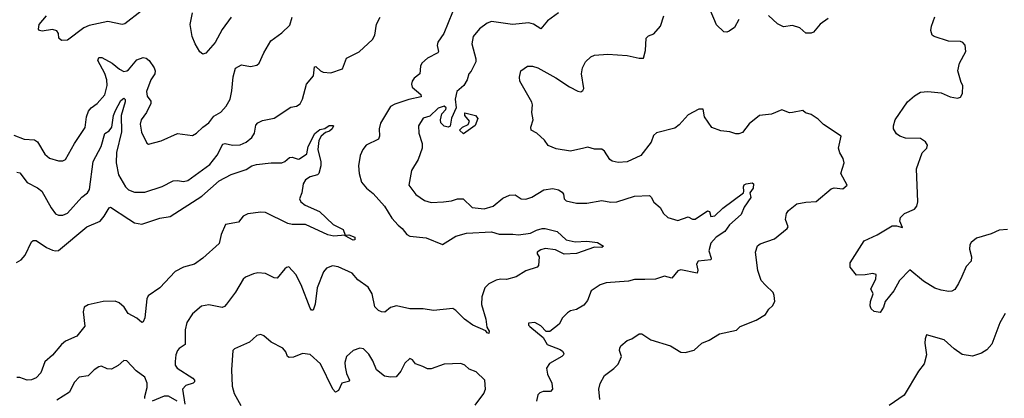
# Model space of a CAD drawing. Extents: x 2057697 to 2160550, y 827490 to 1016834.
# Tile 125 of 256: x 2118495 to 2125109, y 857633 to 860178. Entities that reach past the tile are written whole.
import ezdxf

# ---------------------------------------------------------------- set-up
doc = ezdxf.new("R2010")
doc.units = 0

msp = doc.modelspace()

# ---------------------------------------------------------------- linework, layer by layer
at = {"layer": '0CON20XD'}
for points in [[(2119311.2, 860235), (2119200.5, 860149.5), (2119183.6, 860146.4), (2119086.8, 860166.8), (2118960.6, 860139.4), (2118926.1, 860123.9), (2118815, 860040), (2118775, 860037.5), (2118756.7, 860055), (2118756.2, 860085), (2118745, 860103.3), (2118715, 860111.2), (2118645, 860100), (2118627.5, 860105), (2118620, 860115), (2118626.2, 860145), (2118674.2, 860205)], [(2121401.3, 860228.7), (2121343.3, 860085), (2121303, 860027), (2121298.8, 860005), (2121307.8, 859965), (2121302.9, 859955), (2121235, 859920.4), (2121195, 859885.4), (2121186.1, 859865), (2121183.5, 859815), (2121144.1, 859785.9), (2121131.8, 859765), (2121127.3, 859745), (2121131.5, 859725), (2121189.2, 859675), (2121190.5, 859659.5), (2121107.9, 859642.1), (2121015, 859611.3), (2120984.5, 859595), (2120918, 859482), (2120909.6, 859445), (2120911.1, 859395), (2120904.5, 859375.5), (2120822.9, 859335), (2120799.1, 859305), (2120782.7, 859265), (2120770, 859195), (2120774.4, 859145), (2120790, 859085), (2120825, 859045.8), (2120869.8, 859009.8), (2120945, 858925.6), (2120994.8, 858844.8), (2121037.2, 858797.2), (2121065, 858773.8), (2121095.8, 858735), (2121115, 858722.2), (2121225, 858711.1), (2121335, 858667.8), (2121425, 858722.5), (2121496.4, 858743.6), (2121665, 858751.8), (2121715, 858737.1), (2121807.2, 858737.2), (2121845, 858731.2), (2121925, 858744.4), (2121966, 858764), (2122005, 858775.6), (2122024.4, 858774.4), (2122104.5, 858754.5), (2122165, 858698), (2122225, 858684.3), (2122305, 858690), (2122375, 858681.4), (2122416.2, 858655), (2122405, 858648), (2122355, 858650), (2122235, 858607.3), (2122151.1, 858601.1), (2122095, 858631.1), (2122025, 858641.2), (2121995, 858632), (2121971.2, 858615), (2121970, 858605), (2121983.3, 858585), (2121980, 858525), (2121971.2, 858515), (2121895, 858491.1), (2121829.8, 858450.2), (2121765, 858432.9), (2121725, 858434.6), (2121695, 858427.8), (2121646.8, 858403.2), (2121618.6, 858375), (2121598.5, 858315), (2121595.8, 858264.2), (2121625.8, 858165), (2121632.3, 858112.3), (2121648.8, 858085), (2121645, 858070), (2121635, 858073.3), (2121626.7, 858086.7), (2121538, 858125), (2121482.9, 858165), (2121425, 858223.8), (2121405, 858236.2), (2121275, 858223.6), (2121205, 858234.6), (2121115, 858235.6), (2121025, 858254.2), (2120985, 858244.2), (2120946.7, 858213.3), (2120925, 858214.4), (2120905, 858224.4), (2120879.2, 858249.2), (2120861.8, 858335), (2120835, 858380.8), (2120765, 858430), (2120728.8, 858475), (2120635, 858517.5), (2120595, 858524.4), (2120555, 858508.9), (2120535, 858484.2), (2120491.8, 858375), (2120480, 858265), (2120465, 858226.7), (2120455, 858226.2), (2120445, 858240), (2120385.6, 858395), (2120350, 858465), (2120303, 858517), (2120286.4, 858513.6), (2120275, 858503.3), (2120225, 858441.2), (2120205, 858444), (2120145, 858472.5), (2120094.1, 858475.9), (2120065, 858470.8), (2120011.7, 858448.3), (2119995, 858433.8), (2119943.9, 858346.1), (2119883.1, 858265), (2119870, 858250), (2119855, 858244.5), (2119765, 858262), (2119715, 858252), (2119655, 858201.2), (2119616.8, 858143.2), (2119605.7, 858094.3), (2119607.1, 857995), (2119565, 857967.5), (2119555.7, 857955), (2119543.1, 857925), (2119538.3, 857881.7), (2119540, 857855), (2119551.4, 857835), (2119658.2, 857768.2), (2119670, 857755), (2119670, 857745), (2119660, 857735), (2119611.7, 857718.3), (2119587.8, 857695), (2119602.9, 857595)], [(2119915.7, 860194.3), (2119855, 860113.3), (2119808, 860025), (2119745.9, 859954.1), (2119725, 859947.5), (2119705, 859962.5), (2119673.8, 860015), (2119654.2, 860064.2), (2119640, 860145), (2119655.5, 860225)], [(2122115, 860223.8), (2122039.7, 860170.3), (2121995, 860116.2), (2121945, 860147.1), (2121915, 860158.1), (2121805, 860145.4), (2121664.4, 860165.6), (2121635, 860155.8), (2121583.6, 860116.4), (2121540.8, 860065), (2121531.4, 860015), (2121558.8, 859915), (2121558, 859895), (2121528.3, 859831.7), (2121512.5, 859815), (2121500, 859775), (2121478, 859735), (2121431.2, 859695), (2121420, 859645), (2121426.7, 859585), (2121394.2, 859515.8), (2121387, 859463), (2121373.8, 859456.2), (2121345, 859463.5), (2121322.9, 859485), (2121320.8, 859505), (2121330, 859545), (2121356.4, 859573.6), (2121360, 859585), (2121345, 859598), (2121305, 859582.9), (2121249.4, 859530.6), (2121205, 859516.2), (2121172.9, 859465), (2121175.7, 859415.7), (2121198.6, 859345), (2121198.6, 859315), (2121171.7, 859238.3), (2121125.6, 859164.4), (2121108.9, 859065), (2121155, 859004.2), (2121215, 858963.1), (2121259.7, 858949.7), (2121342.5, 858955), (2121395, 858960), (2121435, 858974.4), (2121473.1, 858973.1), (2121535, 858916), (2121615, 858906.9), (2121675, 858925.6), (2121741.1, 858978.9), (2121785, 858999.2), (2121822, 859002), (2121864.2, 858974.2), (2121895, 858972), (2121935, 858985.7), (2122015, 859034.5), (2122075, 859044.3), (2122115, 859034.3), (2122139.1, 859019.1), (2122147.5, 859005), (2122152, 858975), (2122165, 858960), (2122235, 858945.6), (2122305, 858944.4), (2122405, 858962.9), (2122465, 858951.9), (2122505, 858953.1), (2122625, 858992.9), (2122725, 858996), (2122737.5, 858985), (2122755, 858952.5), (2122796.7, 858915), (2122820, 858875), (2122849.3, 858849.3), (2122915, 858828.8), (2122985, 858853.3), (2123015, 858836.7), (2123031.7, 858838.3), (2123115, 858893.3), (2123128, 858888), (2123136.2, 858856.2), (2123165, 858860), (2123218.1, 858911.9), (2123355.9, 859014.1), (2123360, 859025), (2123356, 859055), (2123362.2, 859067.8), (2123375, 859075.8), (2123415, 859081.2), (2123423.9, 859073.9), (2123422, 859045), (2123398.8, 859015), (2123405, 858983.3), (2123361.7, 858918.3), (2123340.7, 858869.3), (2123261.7, 858798.3), (2123231.8, 858755), (2123173.7, 858716.3), (2123136.2, 858675), (2123123.5, 858625), (2123140, 858575), (2123136.7, 858563.3), (2123051.2, 858555), (2123040, 858535), (2123050.8, 858495), (2123045, 858473.8), (2122935, 858496.9), (2122915, 858489.2), (2122875, 858440), (2122825, 858454.5), (2122765, 858433.8), (2122695, 858431.8), (2122625, 858431.9), (2122585, 858421.3), (2122435, 858410), (2122394, 858395), (2122333.8, 858355), (2122309.7, 858290.3), (2122285, 858260), (2122235, 858231.2), (2122195, 858221.2), (2122175, 858208.8), (2122141.2, 858175), (2122118.3, 858131.7), (2122055, 858083.3), (2122031.7, 858081.7), (2121995, 858120), (2121955, 858142.5), (2121911.7, 858138.3), (2121912.5, 858125), (2121922.5, 858115), (2122011.7, 858041.7), (2122038.8, 857995), (2122125, 857961.4), (2122140.7, 857950.7), (2122149.2, 857935), (2122148, 857925), (2122136.6, 857913.4), (2122053.6, 857866.4), (2122034, 857835), (2122039.2, 857795), (2122069.2, 857735), (2122073.8, 857695), (2122061.2, 857678.8), (2122011.2, 857678.8), (2121989.5, 857670.5), (2121974.1, 857655.9), (2121966.1, 857613.9)], [(2123325, 860180), (2123296.2, 860125), (2123261.2, 860101.2), (2123245, 860094.5), (2123225, 860095.6), (2123175, 860143.3), (2123132, 860245)], [(2118475, 859154.4), (2118495, 859149.4), (2118545, 859084.4), (2118615, 859047.8), (2118644.4, 859025), (2118705, 858914.2), (2118735, 858874), (2118755, 858864), (2118785, 858864.2), (2118815, 858878.8), (2118912, 858985), (2118950, 859015), (2118962.5, 859037.5), (2118988.4, 859225), (2119041.6, 859325), (2119067.3, 859412.7), (2119095, 859430.9), (2119113.4, 859455), (2119125.2, 859535), (2119138.6, 859568.6), (2119175, 859635.6), (2119195, 859650.8), (2119202.1, 859642.1), (2119202.1, 859625), (2119176.4, 859535), (2119178, 859425), (2119145.4, 859285.4), (2119141.9, 859215), (2119158.2, 859135), (2119205, 859054.2), (2119225, 859034.4), (2119265, 859017.8), (2119335, 859017.8), (2119452.8, 859057.2), (2119525, 859094.4), (2119555, 859097.1), (2119595, 859090.8), (2119625, 859096.8), (2119771.9, 859205), (2119822.1, 859267.9), (2119859.1, 859340.9), (2119875, 859345.5), (2119924.4, 859335.6), (2119975, 859337.8), (2120015, 859354.4), (2120055, 859385.7), (2120071.5, 859415), (2120081.8, 859468.2), (2120095, 859484.3), (2120125, 859501.2), (2120205, 859517.1), (2120315, 859590), (2120355, 859597.5), (2120377.8, 859612.2), (2120394.4, 859645), (2120421.4, 859745), (2120468.2, 859801.8), (2120475, 859862), (2120485, 859864.3), (2120514.7, 859834.7), (2120534, 859826), (2120585, 859821.1), (2120663.2, 859846.8), (2120690.2, 859919.8), (2120775, 859962.5), (2120864.2, 860045), (2120879.4, 860075), (2120891.8, 860148.2), (2120915.6, 860194.4)], [(2119920.2, 859699.8), (2119928.2, 859795), (2119945, 859852), (2119985, 859874), (2120045, 859864), (2120087.3, 859872.7), (2120103.8, 859885), (2120134, 859955), (2120182, 860035), (2120255, 860089.2), (2120308.3, 860141.7), (2120325.8, 860195)], [(2122390.8, 857625), (2122385.9, 857694.1), (2122393.9, 857733.9), (2122422.4, 857787.6), (2122486.4, 857833.6), (2122515, 857863.3), (2122536.2, 857915), (2122523.3, 857955), (2122525, 857970), (2122532.5, 857985), (2122575, 858022.5), (2122607, 858033), (2122655, 858067.5), (2122673, 858067), (2122735, 858026), (2122865.5, 857985.5), (2122935, 857942.5), (2122965, 857942), (2123025, 857957.5), (2123077.5, 858005), (2123126.7, 858025), (2123195, 858065.8), (2123309.1, 858090.9), (2123335, 858116), (2123441.2, 858158.8), (2123504.3, 858195.7), (2123527.7, 858232.3), (2123551.2, 858255), (2123566.7, 858285), (2123563.8, 858325), (2123555.8, 858345), (2123505, 858394.4), (2123475, 858426.2), (2123452.6, 858492.6), (2123438, 858615), (2123450.9, 858659.1), (2123469.1, 858670.9), (2123564.7, 858705.3), (2123650, 858775), (2123656.4, 858786.4), (2123638.8, 858835), (2123646.2, 858875), (2123660, 858895), (2123715, 858940.8), (2123775, 858952.2), (2123845, 858956.7), (2123945, 859042.2), (2123965, 859048), (2124025, 859042.2), (2124052.5, 859065), (2124010, 859145), (2124032, 859215), (2124026.2, 859245), (2124004.1, 859284.1), (2123996, 859315), (2124012.5, 859395), (2123895, 859474.8), (2123859.2, 859509.2), (2123810.4, 859540.4), (2123772.2, 859552.2), (2123755, 859568), (2123685.7, 859554.3), (2123665, 859552.5), (2123615, 859571.2), (2123545, 859542.9), (2123465, 859534.2), (2123395, 859479.2), (2123350.5, 859419.5), (2123325, 859410), (2123305, 859410), (2123264.2, 859424.2), (2123205, 859431.9), (2123145, 859452.5), (2123094, 859525), (2123086.1, 859576.1), (2123056.2, 859576.2), (2122985, 859538.6), (2122925, 859471.2), (2122895, 859448.8), (2122772.1, 859417.9), (2122751.3, 859398.7), (2122735.4, 859354.6), (2122666, 859265), (2122575, 859223.1), (2122515, 859219.2), (2122475, 859226.2), (2122458.3, 859238.3), (2122423.8, 859295), (2122405, 859308), (2122355, 859307.1), (2122310.9, 859320.9), (2122283.3, 859315), (2122195, 859294.4), (2122099.1, 859309.1), (2122045, 859332), (2122019.3, 859369.3), (2121967.5, 859415), (2121930, 859435), (2121928.8, 859455), (2121944, 859505), (2121934.2, 859555), (2121940, 859605), (2121934.4, 859624.4), (2121854.2, 859764.2), (2121851.7, 859791.7), (2121860, 859835), (2121905, 859866), (2121940, 859865), (2121975, 859854.2), (2122097, 859787), (2122187, 859727), (2122245, 859697.5), (2122265, 859694.2), (2122278.3, 859701.7), (2122284, 859715), (2122269.2, 859815), (2122274.2, 859855), (2122296.2, 859895), (2122331.2, 859928.8), (2122355, 859938.8), (2122445, 859946), (2122575, 859936.5), (2122655, 859919.2), (2122685, 859920), (2122699.5, 859970.5), (2122702.5, 860055), (2122719.3, 860070.7), (2122755, 860083.3), (2122798.8, 860135), (2122822, 860205)], [(2123925, 860186.7), (2123872.3, 860147.7), (2123826.7, 860093.3), (2123811.7, 860088.3), (2123775, 860087.5), (2123735, 860123.3), (2123685, 860140), (2123625, 860131.2), (2123585, 860150), (2123525, 860206.2)], [(2125131.2, 858768.8), (2125075, 858764.2), (2125020.9, 858739.1), (2124920.9, 858709.1), (2124885, 858680), (2124876.2, 858665), (2124873.8, 858635), (2124888.8, 858585), (2124886.2, 858555), (2124851.7, 858518.3), (2124823, 858453), (2124802, 858405), (2124775.6, 858364.4), (2124757.3, 858352.7), (2124735, 858352), (2124685, 858359.2), (2124643, 858373), (2124565, 858420), (2124475, 858496.2), (2124404.2, 858425), (2124366.2, 858355), (2124307.5, 858285), (2124297.5, 858245), (2124275, 858210), (2124235, 858217.5), (2124213.9, 858233.9), (2124207.5, 858255), (2124210, 858285), (2124227.5, 858335), (2124211.7, 858368.3), (2124246.4, 858433.6), (2124247.5, 858465), (2124225, 858473.3), (2124173, 858463), (2124115, 858460), (2124072.5, 858515), (2124073.3, 858545), (2124168.3, 858691.7), (2124255, 858731.2), (2124355, 858793.3), (2124383.6, 858793.6), (2124425, 858782.5), (2124406.2, 858825), (2124411.2, 858848.8), (2124437.5, 858875), (2124506.4, 858903.6), (2124520.8, 858925), (2124527.1, 858955), (2124518.6, 859175), (2124556.1, 859283.9), (2124588.8, 859315), (2124592, 859335), (2124578.3, 859358.3), (2124545, 859380), (2124445, 859382.5), (2124407.5, 859395), (2124385, 859410), (2124363.8, 859445), (2124363.8, 859465), (2124376.2, 859505), (2124458, 859625), (2124505, 859667.5), (2124545, 859691.4), (2124595, 859696.5), (2124685, 859686.4), (2124745, 859660), (2124795, 859650), (2124815, 859656.7), (2124828.8, 859681.2), (2124829.2, 859735), (2124818, 859755), (2124797.5, 859835), (2124808.6, 859885), (2124850.8, 859965), (2124845.9, 860005.9), (2124830, 860025), (2124815, 860032), (2124733.2, 860033.2), (2124637.5, 860065), (2124623.8, 860075), (2124615.9, 860105.9), (2124619.2, 860135), (2124642.3, 860197.7)], [(2118455, 859402), (2118525.7, 859375.7), (2118595, 859370.8), (2118615, 859358), (2118664.3, 859275), (2118695, 859247.5), (2118755, 859229.2), (2118785, 859230), (2118802.5, 859237.5), (2118863.3, 859346.7), (2118935, 859453.8), (2118943.8, 859525), (2118956.7, 859563.3), (2118974, 859586), (2119016, 859615), (2119066.9, 859673.1), (2119081.5, 859735), (2119080.7, 859775), (2119067.6, 859817.6), (2119020.6, 859905), (2119026.7, 859925), (2119047.5, 859925), (2119115, 859886.6), (2119165, 859844.6), (2119195, 859830.4), (2119215, 859833.8), (2119225, 859842.1), (2119281.5, 859908.5), (2119325, 859924.8), (2119345, 859919.7), (2119363.7, 859905), (2119399.1, 859855), (2119404.6, 859835), (2119402, 859815), (2119375, 859774.4), (2119346.5, 859696.5), (2119351.8, 859665), (2119375, 859631.2), (2119376.7, 859615), (2119346.7, 859555), (2119310, 859505), (2119302.9, 859475), (2119312.4, 859422.4), (2119349.2, 859349.2), (2119360.8, 859340.8), (2119445, 859363.3), (2119555, 859412.5), (2119655, 859400.6), (2119682.5, 859415), (2119724, 859456), (2119765, 859484.3), (2119799.8, 859530.2), (2119845, 859556.9), (2119882.7, 859597.3), (2119907.8, 859645), (2119920.2, 859699.8)], [(2121475, 859410), (2121450, 859435), (2121470, 859455), (2121506.4, 859473.6), (2121516.7, 859495), (2121485, 859533.3), (2121485, 859552.5), (2121556.7, 859535), (2121571.2, 859515), (2121555, 859466.7), (2121475, 859410)], [(2118473.4, 858546.6), (2118505.6, 858565), (2118532.5, 858595), (2118574.3, 858685), (2118585, 858694), (2118605, 858694.2), (2118675, 858647.5), (2118715, 858629.1), (2118735, 858623.5), (2118755, 858626.5), (2118945, 858786.7), (2119035.8, 858825), (2119062.4, 858857.6), (2119095, 858913.8), (2119105, 858918.8), (2119228.2, 858838.2), (2119265, 858813.1), (2119315, 858803.3), (2119435, 858844.4), (2119505, 858856.2), (2119718.8, 858991.2), (2119835, 859095.9), (2119915, 859136.7), (2120015, 859171.5), (2120053.8, 859195), (2120085, 859204.3), (2120185, 859216), (2120255, 859216.7), (2120276.1, 859223.9), (2120307, 859253), (2120325, 859253.3), (2120365, 859240), (2120375, 859244), (2120423.9, 859276.1), (2120433.5, 859326.5), (2120477.3, 859412.7), (2120510.5, 859439.5), (2120545, 859446), (2120572.6, 859467.4), (2120598, 859468), (2120602.5, 859465), (2120594.2, 859445), (2120575, 859430), (2120549.4, 859420.6), (2120520, 859395)], [(2120520, 859395), (2120503, 859367), (2120497.5, 859305), (2120517.7, 859222.3), (2120517.5, 859195), (2120503.8, 859145), (2120496.2, 859135), (2120445, 859121.5), (2120415, 859102.5), (2120397.8, 859075), (2120389.4, 859015), (2120373.6, 858973.6), (2120383.3, 858955), (2120412.1, 858932.1), (2120508.3, 858888.3), (2120600.9, 858800.9), (2120667.5, 858767.5), (2120680, 858730), (2120705, 858732.5), (2120745, 858716.7), (2120745, 858697.5), (2120735, 858696.7), (2120680, 858725), (2120680, 858730), (2120605, 858723.8), (2120565, 858731.2), (2120415, 858800.6), (2120325, 858802.2), (2120295, 858808.5), (2120145, 858882.5), (2120114.6, 858885.4), (2120026.8, 858873.2), (2119995, 858858), (2119965, 858817.5), (2119877.4, 858802.6), (2119848.8, 858735), (2119835.5, 858674.5), (2119726, 858575), (2119668.8, 858535), (2119595, 858514.5), (2119538.6, 858485), (2119437.1, 858375), (2119358.8, 858321.2), (2119348.3, 858301.7), (2119335.8, 858175), (2119323.6, 858146.4), (2119315, 858143.8), (2119281.1, 858171.1), (2119223, 858203), (2119197, 858247), (2119163.8, 858275), (2119135, 858285.5), (2119055.6, 858284.4), (2118955, 858262), (2118928.8, 858245), (2118920.6, 858215), (2118931.3, 858118.7), (2118905.6, 858084.4), (2118878, 858052), (2118803.1, 858016.9), (2118775, 857995.7), (2118715, 857924.3), (2118662.6, 857877.4), (2118636.9, 857805), (2118605, 857771.9), (2118575, 857758.1), (2118545, 857754.3), (2118495, 857773.8), (2118475, 857773.8)], [(2125115, 858202.5), (2125078.6, 858141.4), (2125025, 857998), (2124991.3, 857958.7), (2124955, 857936), (2124895, 857916.2), (2124825, 857926.9), (2124772, 857965), (2124705, 858027.1), (2124585, 858060), (2124576, 858034), (2124575.7, 858005), (2124585.6, 857924.4), (2124571.2, 857865), (2124532.5, 857815), (2124435.7, 857655), (2124334.5, 857585.5)], [(2121555, 857588), (2121613.1, 857665), (2121624.3, 857695), (2121620, 857755), (2121560.3, 857810.3), (2121515, 857829.2), (2121485, 857856.2), (2121457, 857867), (2121346.8, 857863.2), (2121258.3, 857831.7), (2121235, 857832.5), (2121202.5, 857847.5), (2121153.9, 857863.9), (2121133, 857893), (2121115, 857900), (2121081.2, 857868.8), (2121055, 857816.7), (2121022.9, 857777.1), (2120985, 857775.6), (2120945, 857782.9), (2120890.8, 857825), (2120867.1, 857885), (2120839.1, 857929.1), (2120805, 857966.2), (2120779.5, 857970.5), (2120735.8, 857954.2), (2120690, 857915), (2120678.6, 857875), (2120680.6, 857845), (2120689.7, 857799.7), (2120711.2, 857755), (2120704, 857746), (2120658, 857735), (2120637.1, 857685), (2120615, 857674.2), (2120597.8, 857695), (2120514.5, 857864.5), (2120445, 857928), (2120395, 857934.2), (2120335, 857910), (2120305, 857907.5), (2120294.5, 857914.5), (2120282.5, 857945), (2120261.3, 857971.3), (2120185, 858011.4), (2120135, 858054), (2120115, 858062.5), (2120086.7, 858055), (2120038.7, 858011.3), (2119936.7, 857966.7), (2119926, 857955), (2119918, 857825), (2119921.9, 857715), (2119935.5, 857665), (2119980, 857585)], [(2119335, 857632.5), (2119334.3, 857645), (2119350.5, 857705), (2119350.9, 857735), (2119334.4, 857775), (2119277.4, 857817.4), (2119215, 857886.2), (2119195, 857886.7), (2119156.1, 857853.9), (2119111.7, 857828.3), (2119081.2, 857831.2), (2119045, 857848.8), (2119025.9, 857844.1), (2118995, 857824), (2118955, 857784.2), (2118894.1, 857775.9), (2118861.3, 857738.7), (2118830, 857675), (2118745, 857621.2)], [(2119553.6, 857613.6), (2119495, 857647.9), (2119465, 857646.9), (2119385, 857613.1)]]:
    msp.add_lwpolyline(points, dxfattribs=at)

doc.saveas('drawing.dxf')
